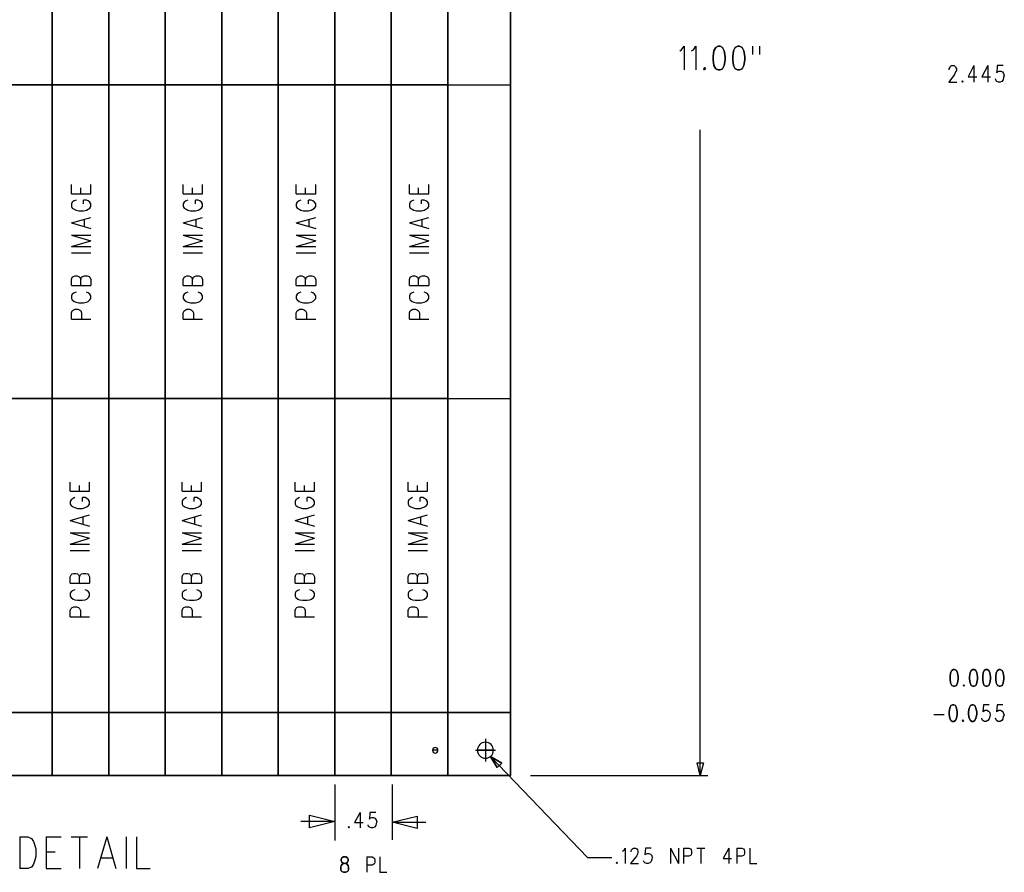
# Model space of a CAD drawing. Extents: x 11.9 to 28.1, y 10.8 to 21.2.
# Tile 5 of 32: x 15.2 to 19.1, y 14.4 to 17.8. Entities that reach past the tile are written whole.
import ezdxf

# ---------------------------------------------------------------- set-up
doc = ezdxf.new("R2010")
doc.units = 0
doc.layers.add('DRILLDWG_pho', color=1, linetype='CONTINUOUS')

msp = doc.modelspace()

# ---------------------------------------------------------------- linework, layer by layer
at = {"layer": 'DRILLDWG_pho'}
for points in [[(16.898, 14.795), (16.898, 20.295)], [(17.148, 20.295), (17.148, 14.795)], [(17.148, 20.295), (17.148, 14.795)], [(15.323, 17.545), (15.323, 18.795)], [(15.323, 18.795), (15.323, 17.545)], [(15.548, 17.545), (15.548, 18.795)], [(15.548, 18.795), (15.548, 17.545)], [(15.773, 17.545), (15.773, 18.795)], [(15.773, 18.795), (15.773, 17.545)], [(15.998, 17.545), (15.998, 18.795)], [(15.998, 18.795), (15.998, 17.545)], [(16.223, 17.545), (16.223, 18.795)], [(16.223, 18.795), (16.223, 17.545)], [(16.448, 17.545), (16.448, 18.795)], [(16.448, 18.795), (16.448, 17.545)], [(16.673, 17.545), (16.673, 18.795)], [(16.673, 18.795), (16.673, 17.545)], [(16.898, 18.795), (16.898, 17.545)], [(17.965, 17.693), (17.958, 17.68)], [(17.975, 17.698), (17.965, 17.693)], [(17.982, 17.698), (17.975, 17.698)], [(17.992, 17.693), (17.982, 17.698)], [(17.999, 17.68), (17.992, 17.693)], [(18.043, 17.693), (18.036, 17.68)], [(18.053, 17.698), (18.043, 17.693)], [(18.06, 17.698), (18.053, 17.698)], [(18.07, 17.693), (18.06, 17.698)], [(18.077, 17.68), (18.07, 17.693)], [(17.958, 17.68), (17.955, 17.657)], [(17.955, 17.657), (17.955, 17.644)], [(17.955, 17.644), (17.958, 17.622)], [(18.002, 17.657), (17.999, 17.68)], [(17.999, 17.622), (18.002, 17.644)], [(18.002, 17.644), (18.002, 17.657)], [(18.036, 17.68), (18.033, 17.657)], [(18.033, 17.657), (18.033, 17.644)], [(18.033, 17.644), (18.036, 17.622)], [(18.081, 17.657), (18.077, 17.68)], [(18.077, 17.622), (18.081, 17.644)], [(18.081, 17.644), (18.081, 17.657)], [(17.92, 17.613), (17.917, 17.608)], [(17.917, 17.608), (17.92, 17.604)], [(17.924, 17.608), (17.92, 17.613)], [(17.92, 17.604), (17.924, 17.608)], [(17.958, 17.622), (17.965, 17.608)], [(17.965, 17.608), (17.975, 17.604)], [(17.975, 17.604), (17.982, 17.604)], [(17.982, 17.604), (17.992, 17.608)], [(17.992, 17.608), (17.999, 17.622)], [(18.036, 17.622), (18.043, 17.608)], [(18.043, 17.608), (18.053, 17.604)], [(18.053, 17.604), (18.06, 17.604)], [(18.06, 17.604), (18.07, 17.608)], [(18.07, 17.608), (18.077, 17.622)], [(15.098, 17.545), (15.323, 17.545)], [(15.323, 17.545), (15.098, 17.545)], [(15.323, 17.545), (15.548, 17.545)], [(15.323, 16.295), (15.323, 17.545)], [(15.323, 17.545), (15.323, 16.295)], [(15.548, 17.545), (15.323, 17.545)], [(15.548, 17.545), (15.773, 17.545)], [(15.548, 16.295), (15.548, 17.545)], [(15.548, 17.545), (15.548, 16.295)], [(15.773, 17.545), (15.548, 17.545)], [(15.773, 17.545), (15.998, 17.545)], [(15.773, 16.295), (15.773, 17.545)], [(15.773, 17.545), (15.773, 16.295)], [(15.998, 17.545), (15.773, 17.545)], [(15.998, 17.545), (16.223, 17.545)], [(15.998, 16.295), (15.998, 17.545)], [(15.998, 17.545), (15.998, 16.295)], [(16.223, 17.545), (15.998, 17.545)], [(16.223, 17.545), (16.448, 17.545)], [(16.223, 16.295), (16.223, 17.545)], [(16.223, 17.545), (16.223, 16.295)], [(16.448, 17.545), (16.223, 17.545)], [(16.448, 17.545), (16.673, 17.545)], [(16.448, 16.295), (16.448, 17.545)], [(16.448, 17.545), (16.448, 16.295)], [(16.673, 17.545), (16.448, 17.545)], [(16.673, 17.545), (16.898, 17.545)], [(16.673, 16.295), (16.673, 17.545)], [(16.673, 17.545), (16.673, 16.295)], [(16.898, 17.545), (16.673, 17.545)], [(16.898, 17.545), (16.898, 16.295)], [(18.948, 17.561), (18.945, 17.558)], [(18.945, 17.558), (18.948, 17.555)], [(18.95, 17.558), (18.948, 17.561)], [(18.948, 17.555), (18.95, 17.558)], [(15.098, 16.295), (15.323, 16.295)], [(15.323, 16.295), (15.098, 16.295)], [(15.323, 16.295), (15.323, 15.045)], [(15.548, 16.295), (15.323, 16.295)], [(15.323, 16.295), (15.548, 16.295)], [(15.323, 14.795), (15.323, 16.295)], [(15.548, 16.295), (15.773, 16.295)], [(15.548, 15.045), (15.548, 16.295)], [(15.773, 16.295), (15.548, 16.295)], [(15.548, 16.295), (15.548, 14.795)], [(15.773, 16.295), (15.773, 15.045)], [(15.998, 16.295), (15.773, 16.295)], [(15.773, 16.295), (15.998, 16.295)], [(15.773, 14.795), (15.773, 16.295)], [(15.998, 16.295), (16.223, 16.295)], [(15.998, 15.045), (15.998, 16.295)], [(16.223, 16.295), (15.998, 16.295)], [(15.998, 16.295), (15.998, 14.795)], [(16.223, 16.295), (16.223, 15.045)], [(16.448, 16.295), (16.223, 16.295)], [(16.223, 16.295), (16.448, 16.295)], [(16.223, 14.795), (16.223, 16.295)], [(16.448, 16.295), (16.673, 16.295)], [(16.448, 15.045), (16.448, 16.295)], [(16.673, 16.295), (16.448, 16.295)], [(16.448, 16.295), (16.448, 14.795)], [(16.673, 16.295), (16.673, 15.045)], [(16.898, 16.295), (16.673, 16.295)], [(16.673, 16.295), (16.898, 16.295)], [(16.673, 14.795), (16.673, 16.295)], [(16.898, 16.295), (16.898, 14.795)], [(18.905, 15.213), (18.9, 15.203)], [(18.912, 15.216), (18.905, 15.213)], [(18.916, 15.216), (18.912, 15.216)], [(18.923, 15.213), (18.916, 15.216)], [(18.928, 15.203), (18.923, 15.213)], [(18.982, 15.213), (18.978, 15.203)], [(18.989, 15.216), (18.982, 15.213)], [(18.994, 15.216), (18.989, 15.216)], [(19, 15.213), (18.994, 15.216)], [(19.005, 15.203), (19, 15.213)], [(19.034, 15.213), (19.03, 15.203)], [(19.041, 15.216), (19.034, 15.213)], [(19.046, 15.216), (19.041, 15.216)], [(19.053, 15.213), (19.046, 15.216)], [(19.057, 15.203), (19.053, 15.213)], [(19.087, 15.213), (19.082, 15.203)], [(19.094, 15.216), (19.087, 15.213)], [(19.098, 15.216), (19.094, 15.216)], [(19.105, 15.213), (19.098, 15.216)], [(19.109, 15.203), (19.105, 15.213)], [(18.9, 15.203), (18.898, 15.188)], [(18.898, 15.188), (18.898, 15.178)], [(18.898, 15.178), (18.9, 15.163)], [(18.93, 15.188), (18.928, 15.203)], [(18.928, 15.163), (18.93, 15.178)], [(18.93, 15.178), (18.93, 15.188)], [(18.978, 15.203), (18.975, 15.188)], [(18.975, 15.188), (18.975, 15.178)], [(18.975, 15.178), (18.978, 15.163)], [(19.007, 15.188), (19.005, 15.203)], [(19.005, 15.163), (19.007, 15.178)], [(19.007, 15.178), (19.007, 15.188)], [(19.03, 15.203), (19.028, 15.188)], [(19.028, 15.188), (19.028, 15.178)], [(19.028, 15.178), (19.03, 15.163)], [(19.059, 15.188), (19.057, 15.203)], [(19.057, 15.163), (19.059, 15.178)], [(19.059, 15.178), (19.059, 15.188)], [(19.082, 15.203), (19.08, 15.188)], [(19.08, 15.188), (19.08, 15.178)], [(19.08, 15.178), (19.082, 15.163)], [(19.112, 15.188), (19.109, 15.203)], [(19.109, 15.163), (19.112, 15.178)], [(19.112, 15.178), (19.112, 15.188)], [(18.9, 15.163), (18.905, 15.153)], [(18.905, 15.153), (18.912, 15.15)], [(18.912, 15.15), (18.916, 15.15)], [(18.916, 15.15), (18.923, 15.153)], [(18.923, 15.153), (18.928, 15.163)], [(18.953, 15.156), (18.95, 15.153)], [(18.95, 15.153), (18.953, 15.15)], [(18.955, 15.153), (18.953, 15.156)], [(18.953, 15.15), (18.955, 15.153)], [(18.978, 15.163), (18.982, 15.153)], [(18.982, 15.153), (18.989, 15.15)], [(18.989, 15.15), (18.994, 15.15)], [(18.994, 15.15), (19, 15.153)], [(19, 15.153), (19.005, 15.163)], [(19.03, 15.163), (19.034, 15.153)], [(19.034, 15.153), (19.041, 15.15)], [(19.041, 15.15), (19.046, 15.15)], [(19.046, 15.15), (19.053, 15.153)], [(19.053, 15.153), (19.057, 15.163)], [(19.082, 15.163), (19.087, 15.153)], [(19.087, 15.153), (19.094, 15.15)], [(19.094, 15.15), (19.098, 15.15)], [(19.098, 15.15), (19.105, 15.153)], [(19.105, 15.153), (19.109, 15.163)], [(18.897, 15.063), (18.894, 15.048)], [(18.901, 15.073), (18.897, 15.063)], [(18.908, 15.076), (18.901, 15.073)], [(18.913, 15.076), (18.908, 15.076)], [(18.919, 15.073), (18.913, 15.076)], [(18.924, 15.063), (18.919, 15.073)], [(18.926, 15.048), (18.924, 15.063)], [(18.974, 15.063), (18.972, 15.048)], [(18.979, 15.073), (18.974, 15.063)], [(18.985, 15.076), (18.979, 15.073)], [(18.99, 15.076), (18.985, 15.076)], [(18.997, 15.073), (18.99, 15.076)], [(19.001, 15.063), (18.997, 15.073)], [(19.004, 15.048), (19.001, 15.063)], [(13.048, 15.045), (17.148, 15.045)], [(15.323, 15.045), (15.098, 15.045)], [(15.773, 15.045), (15.548, 15.045)], [(16.223, 15.045), (15.998, 15.045)], [(16.673, 15.045), (16.448, 15.045)], [(17.148, 15.045), (17.148, 14.795)], [(18.894, 15.048), (18.894, 15.038)], [(18.894, 15.038), (18.897, 15.023)], [(18.897, 15.023), (18.901, 15.013)], [(18.919, 15.013), (18.924, 15.023)], [(18.924, 15.023), (18.926, 15.038)], [(18.926, 15.038), (18.926, 15.048)], [(18.949, 15.016), (18.947, 15.013)], [(18.951, 15.013), (18.949, 15.016)], [(18.972, 15.048), (18.972, 15.038)], [(18.972, 15.038), (18.974, 15.023)], [(18.974, 15.023), (18.979, 15.013)], [(18.997, 15.013), (19.001, 15.023)], [(19.001, 15.023), (19.004, 15.038)], [(19.004, 15.038), (19.004, 15.048)], [(18.901, 15.013), (18.908, 15.01)], [(18.908, 15.01), (18.913, 15.01)], [(18.913, 15.01), (18.919, 15.013)], [(18.947, 15.013), (18.949, 15.01)], [(18.949, 15.01), (18.951, 15.013)], [(18.979, 15.013), (18.985, 15.01)], [(18.985, 15.01), (18.99, 15.01)], [(18.99, 15.01), (18.997, 15.013)], [(17.068, 14.87), (17.095, 14.826)], [(17.113, 14.844), (17.068, 14.87)], [(17.095, 14.826), (17.113, 14.844)], [(17.148, 14.795), (13.048, 14.795)], [(17.148, 14.795), (13.048, 14.795)], [(15.548, 14.795), (15.323, 14.795)], [(15.998, 14.795), (15.773, 14.795)], [(16.448, 14.795), (16.223, 14.795)], [(16.898, 14.795), (16.673, 14.795)], [(17.148, 14.795), (16.898, 14.795)], [(16.504, 14.592), (16.502, 14.589)], [(16.502, 14.589), (16.504, 14.586)], [(16.506, 14.589), (16.504, 14.592)], [(16.504, 14.586), (16.506, 14.589)], [(16.476, 14.467), (16.474, 14.461)], [(16.483, 14.47), (16.476, 14.467)], [(16.492, 14.47), (16.483, 14.47)], [(16.499, 14.467), (16.492, 14.47)], [(16.501, 14.461), (16.499, 14.467)], [(16.472, 14.429), (16.474, 14.435)], [(16.472, 14.42), (16.472, 14.429)], [(16.474, 14.461), (16.474, 14.455)], [(16.474, 14.455), (16.476, 14.449)], [(16.474, 14.435), (16.478, 14.441)], [(16.476, 14.449), (16.481, 14.446)], [(16.478, 14.441), (16.485, 14.444)], [(16.481, 14.446), (16.49, 14.444)], [(16.485, 14.444), (16.494, 14.446)], [(16.49, 14.444), (16.497, 14.441)], [(16.494, 14.446), (16.499, 14.449)], [(16.497, 14.441), (16.501, 14.435)], [(16.499, 14.449), (16.501, 14.455)], [(16.501, 14.455), (16.501, 14.461)], [(16.501, 14.435), (16.503, 14.429)], [(16.503, 14.429), (16.503, 14.42)], [(17.571, 14.45), (17.569, 14.447)], [(17.569, 14.447), (17.571, 14.444)], [(17.574, 14.447), (17.571, 14.45)], [(17.571, 14.444), (17.574, 14.447)], [(16.474, 14.415), (16.472, 14.42)], [(16.476, 14.412), (16.474, 14.415)], [(16.483, 14.409), (16.476, 14.412)], [(16.492, 14.409), (16.483, 14.409)], [(16.499, 14.412), (16.492, 14.409)], [(16.501, 14.415), (16.499, 14.412)], [(16.503, 14.42), (16.501, 14.415)]]:
    msp.add_lwpolyline(points, close=True, dxfattribs=at)
for points in [[(17.822, 17.68), (17.828, 17.684)], [(17.828, 17.684), (17.839, 17.698)], [(17.839, 17.698), (17.839, 17.604)], [(17.869, 17.68), (17.876, 17.684)], [(17.876, 17.684), (17.886, 17.698)], [(17.886, 17.698), (17.886, 17.604)], [(18.111, 17.698), (18.111, 17.666)], [(18.139, 17.698), (18.139, 17.666)], [(18.895, 17.608), (18.898, 17.615)], [(18.895, 17.605), (18.895, 17.608)], [(18.898, 17.615), (18.9, 17.618)], [(18.9, 17.618), (18.904, 17.621)], [(18.904, 17.621), (18.914, 17.621)], [(18.914, 17.621), (18.918, 17.618)], [(18.918, 17.618), (18.92, 17.615)], [(18.92, 17.615), (18.923, 17.608)], [(18.923, 17.608), (18.923, 17.602)], [(18.993, 17.621), (18.97, 17.577)], [(18.993, 17.621), (18.993, 17.555)], [(19.048, 17.621), (19.025, 17.577)], [(19.048, 17.621), (19.048, 17.555)], [(19.086, 17.621), (19.084, 17.593)], [(19.109, 17.621), (19.086, 17.621)], [(18.916, 17.586), (18.893, 17.555)], [(18.92, 17.596), (18.916, 17.586)], [(18.923, 17.602), (18.92, 17.596)], [(18.97, 17.577), (19.004, 17.577)], [(19.025, 17.577), (19.059, 17.577)], [(19.082, 17.561), (19.079, 17.568)], [(19.084, 17.593), (19.086, 17.596)], [(19.086, 17.596), (19.093, 17.599)], [(19.093, 17.599), (19.1, 17.599)], [(19.1, 17.599), (19.107, 17.596)], [(19.109, 17.565), (19.104, 17.558)], [(19.107, 17.596), (19.111, 17.59)], [(19.111, 17.574), (19.109, 17.565)], [(19.111, 17.59), (19.114, 17.58)], [(19.114, 17.58), (19.111, 17.574)], [(16.898, 17.545), (17.148, 17.545)], [(18.893, 17.555), (18.925, 17.555)], [(19.084, 17.558), (19.082, 17.561)], [(19.091, 17.555), (19.084, 17.558)], [(19.098, 17.555), (19.091, 17.555)], [(19.104, 17.558), (19.098, 17.555)], [(17.903, 14.795), (17.903, 17.365)], [(15.4, 17.111), (15.4, 17.148)], [(15.437, 17.111), (15.437, 17.134)], [(15.477, 17.111), (15.477, 17.148)], [(15.845, 17.111), (15.845, 17.148)], [(15.882, 17.111), (15.882, 17.134)], [(15.922, 17.111), (15.922, 17.148)], [(16.295, 17.111), (16.295, 17.148)], [(16.332, 17.111), (16.332, 17.134)], [(16.372, 17.111), (16.372, 17.148)], [(16.745, 17.111), (16.745, 17.148)], [(16.782, 17.111), (16.782, 17.134)], [(16.822, 17.111), (16.822, 17.148)], [(15.4, 17.111), (15.477, 17.111)], [(15.845, 17.111), (15.922, 17.111)], [(16.295, 17.111), (16.372, 17.111)], [(16.745, 17.111), (16.822, 17.111)], [(15.403, 17.077), (15.4, 17.071)], [(15.4, 17.071), (15.4, 17.06)], [(15.4, 17.06), (15.403, 17.054)], [(15.411, 17.083), (15.403, 17.077)], [(15.418, 17.086), (15.411, 17.083)], [(15.459, 17.086), (15.448, 17.086)], [(15.448, 17.071), (15.448, 17.086)], [(15.466, 17.083), (15.459, 17.086)], [(15.473, 17.077), (15.466, 17.083)], [(15.477, 17.071), (15.473, 17.077)], [(15.473, 17.054), (15.477, 17.06)], [(15.477, 17.06), (15.477, 17.071)], [(15.848, 17.077), (15.845, 17.071)], [(15.845, 17.071), (15.845, 17.06)], [(15.845, 17.06), (15.848, 17.054)], [(15.856, 17.083), (15.848, 17.077)], [(15.863, 17.086), (15.856, 17.083)], [(15.904, 17.086), (15.893, 17.086)], [(15.893, 17.071), (15.893, 17.086)], [(15.911, 17.083), (15.904, 17.086)], [(15.918, 17.077), (15.911, 17.083)], [(15.922, 17.071), (15.918, 17.077)], [(15.918, 17.054), (15.922, 17.06)], [(15.922, 17.06), (15.922, 17.071)], [(16.298, 17.077), (16.295, 17.071)], [(16.295, 17.071), (16.295, 17.06)], [(16.295, 17.06), (16.298, 17.054)], [(16.306, 17.083), (16.298, 17.077)], [(16.313, 17.086), (16.306, 17.083)], [(16.354, 17.086), (16.343, 17.086)], [(16.343, 17.071), (16.343, 17.086)], [(16.361, 17.083), (16.354, 17.086)], [(16.368, 17.077), (16.361, 17.083)], [(16.372, 17.071), (16.368, 17.077)], [(16.368, 17.054), (16.372, 17.06)], [(16.372, 17.06), (16.372, 17.071)], [(16.748, 17.077), (16.745, 17.071)], [(16.745, 17.071), (16.745, 17.06)], [(16.745, 17.06), (16.748, 17.054)], [(16.756, 17.083), (16.748, 17.077)], [(16.763, 17.086), (16.756, 17.083)], [(16.804, 17.086), (16.793, 17.086)], [(16.793, 17.071), (16.793, 17.086)], [(16.811, 17.083), (16.804, 17.086)], [(16.818, 17.077), (16.811, 17.083)], [(16.822, 17.071), (16.818, 17.077)], [(16.818, 17.054), (16.822, 17.06)], [(16.822, 17.06), (16.822, 17.071)], [(15.4, 16.995), (15.477, 17.017)], [(15.403, 17.054), (15.411, 17.049)], [(15.411, 17.049), (15.418, 17.046)], [(15.418, 17.046), (15.429, 17.043)], [(15.429, 17.043), (15.448, 17.043)], [(15.448, 17.043), (15.459, 17.046)], [(15.459, 17.046), (15.466, 17.049)], [(15.466, 17.049), (15.473, 17.054)], [(15.845, 16.995), (15.922, 17.017)], [(15.848, 17.054), (15.856, 17.049)], [(15.856, 17.049), (15.863, 17.046)], [(15.863, 17.046), (15.874, 17.043)], [(15.874, 17.043), (15.893, 17.043)], [(15.893, 17.043), (15.904, 17.046)], [(15.904, 17.046), (15.911, 17.049)], [(15.911, 17.049), (15.918, 17.054)], [(16.295, 16.995), (16.372, 17.017)], [(16.298, 17.054), (16.306, 17.049)], [(16.306, 17.049), (16.313, 17.046)], [(16.313, 17.046), (16.324, 17.043)], [(16.324, 17.043), (16.343, 17.043)], [(16.343, 17.043), (16.354, 17.046)], [(16.354, 17.046), (16.361, 17.049)], [(16.361, 17.049), (16.368, 17.054)], [(16.745, 16.995), (16.822, 17.017)], [(16.748, 17.054), (16.756, 17.049)], [(16.756, 17.049), (16.763, 17.046)], [(16.763, 17.046), (16.774, 17.043)], [(16.774, 17.043), (16.793, 17.043)], [(16.793, 17.043), (16.804, 17.046)], [(16.804, 17.046), (16.811, 17.049)], [(16.811, 17.049), (16.818, 17.054)], [(15.4, 16.995), (15.477, 16.972)], [(15.451, 16.981), (15.451, 17.009)], [(15.845, 16.995), (15.922, 16.972)], [(15.896, 16.981), (15.896, 17.009)], [(16.295, 16.995), (16.372, 16.972)], [(16.346, 16.981), (16.346, 17.009)], [(16.745, 16.995), (16.822, 16.972)], [(16.796, 16.981), (16.796, 17.009)], [(15.4, 16.946), (15.477, 16.924)], [(15.4, 16.946), (15.477, 16.946)], [(15.845, 16.946), (15.922, 16.924)], [(15.845, 16.946), (15.922, 16.946)], [(16.295, 16.946), (16.372, 16.924)], [(16.295, 16.946), (16.372, 16.946)], [(16.745, 16.946), (16.822, 16.924)], [(16.745, 16.946), (16.822, 16.946)], [(15.4, 16.901), (15.477, 16.924)], [(15.4, 16.901), (15.477, 16.901)], [(15.845, 16.901), (15.922, 16.924)], [(15.845, 16.901), (15.922, 16.901)], [(16.295, 16.901), (16.372, 16.924)], [(16.295, 16.901), (16.372, 16.901)], [(16.745, 16.901), (16.822, 16.924)], [(16.745, 16.901), (16.822, 16.901)], [(15.4, 16.875), (15.477, 16.875)], [(15.845, 16.875), (15.922, 16.875)], [(16.295, 16.875), (16.372, 16.875)], [(16.745, 16.875), (16.822, 16.875)], [(15.403, 16.779), (15.407, 16.782)], [(15.407, 16.782), (15.414, 16.784)], [(15.414, 16.784), (15.422, 16.784)], [(15.422, 16.784), (15.429, 16.782)], [(15.429, 16.782), (15.433, 16.779)], [(15.44, 16.779), (15.444, 16.782)], [(15.444, 16.782), (15.451, 16.784)], [(15.451, 16.784), (15.462, 16.784)], [(15.462, 16.784), (15.47, 16.782)], [(15.47, 16.782), (15.473, 16.779)], [(15.848, 16.779), (15.852, 16.782)], [(15.852, 16.782), (15.859, 16.784)], [(15.859, 16.784), (15.867, 16.784)], [(15.867, 16.784), (15.874, 16.782)], [(15.874, 16.782), (15.878, 16.779)], [(15.885, 16.779), (15.889, 16.782)], [(15.889, 16.782), (15.896, 16.784)], [(15.896, 16.784), (15.907, 16.784)], [(15.907, 16.784), (15.915, 16.782)], [(15.915, 16.782), (15.918, 16.779)], [(16.298, 16.779), (16.302, 16.782)], [(16.302, 16.782), (16.309, 16.784)], [(16.309, 16.784), (16.317, 16.784)], [(16.317, 16.784), (16.324, 16.782)], [(16.324, 16.782), (16.328, 16.779)], [(16.335, 16.779), (16.339, 16.782)], [(16.339, 16.782), (16.346, 16.784)], [(16.346, 16.784), (16.357, 16.784)], [(16.357, 16.784), (16.365, 16.782)], [(16.365, 16.782), (16.368, 16.779)], [(16.748, 16.779), (16.752, 16.782)], [(16.752, 16.782), (16.759, 16.784)], [(16.759, 16.784), (16.767, 16.784)], [(16.767, 16.784), (16.774, 16.782)], [(16.774, 16.782), (16.778, 16.779)], [(16.785, 16.779), (16.789, 16.782)], [(16.789, 16.782), (16.796, 16.784)], [(16.796, 16.784), (16.807, 16.784)], [(16.807, 16.784), (16.815, 16.782)], [(16.815, 16.782), (16.818, 16.779)], [(15.4, 16.77), (15.403, 16.779)], [(15.4, 16.745), (15.4, 16.77)], [(15.4, 16.745), (15.477, 16.745)], [(15.433, 16.779), (15.437, 16.77)], [(15.437, 16.77), (15.44, 16.779)], [(15.437, 16.745), (15.437, 16.77)], [(15.473, 16.779), (15.477, 16.77)], [(15.477, 16.77), (15.477, 16.745)], [(15.845, 16.77), (15.848, 16.779)], [(15.845, 16.745), (15.845, 16.77)], [(15.845, 16.745), (15.922, 16.745)], [(15.878, 16.779), (15.882, 16.77)], [(15.882, 16.77), (15.885, 16.779)], [(15.882, 16.745), (15.882, 16.77)], [(15.918, 16.779), (15.922, 16.77)], [(15.922, 16.77), (15.922, 16.745)], [(16.295, 16.77), (16.298, 16.779)], [(16.295, 16.745), (16.295, 16.77)], [(16.295, 16.745), (16.372, 16.745)], [(16.328, 16.779), (16.332, 16.77)], [(16.332, 16.77), (16.335, 16.779)], [(16.332, 16.745), (16.332, 16.77)], [(16.368, 16.779), (16.372, 16.77)], [(16.372, 16.77), (16.372, 16.745)], [(16.745, 16.77), (16.748, 16.779)], [(16.745, 16.745), (16.745, 16.77)], [(16.745, 16.745), (16.822, 16.745)], [(16.778, 16.779), (16.782, 16.77)], [(16.782, 16.77), (16.785, 16.779)], [(16.782, 16.745), (16.782, 16.77)], [(16.818, 16.779), (16.822, 16.77)], [(16.822, 16.77), (16.822, 16.745)], [(15.403, 16.711), (15.4, 16.705)], [(15.4, 16.705), (15.4, 16.694)], [(15.411, 16.716), (15.403, 16.711)], [(15.418, 16.719), (15.411, 16.716)], [(15.466, 16.716), (15.459, 16.719)], [(15.473, 16.711), (15.466, 16.716)], [(15.477, 16.705), (15.473, 16.711)], [(15.477, 16.694), (15.477, 16.705)], [(15.848, 16.711), (15.845, 16.705)], [(15.845, 16.705), (15.845, 16.694)], [(15.856, 16.716), (15.848, 16.711)], [(15.863, 16.719), (15.856, 16.716)], [(15.911, 16.716), (15.904, 16.719)], [(15.918, 16.711), (15.911, 16.716)], [(15.922, 16.705), (15.918, 16.711)], [(15.922, 16.694), (15.922, 16.705)], [(16.298, 16.711), (16.295, 16.705)], [(16.295, 16.705), (16.295, 16.694)], [(16.306, 16.716), (16.298, 16.711)], [(16.313, 16.719), (16.306, 16.716)], [(16.361, 16.716), (16.354, 16.719)], [(16.368, 16.711), (16.361, 16.716)], [(16.372, 16.705), (16.368, 16.711)], [(16.372, 16.694), (16.372, 16.705)], [(16.748, 16.711), (16.745, 16.705)], [(16.745, 16.705), (16.745, 16.694)], [(16.756, 16.716), (16.748, 16.711)], [(16.763, 16.719), (16.756, 16.716)], [(16.811, 16.716), (16.804, 16.719)], [(16.818, 16.711), (16.811, 16.716)], [(16.822, 16.705), (16.818, 16.711)], [(16.822, 16.694), (16.822, 16.705)], [(15.4, 16.694), (15.403, 16.688)], [(15.403, 16.688), (15.411, 16.682)], [(15.411, 16.682), (15.418, 16.679)], [(15.418, 16.679), (15.429, 16.677)], [(15.429, 16.677), (15.448, 16.677)], [(15.448, 16.677), (15.459, 16.679)], [(15.459, 16.679), (15.466, 16.682)], [(15.466, 16.682), (15.473, 16.688)], [(15.473, 16.688), (15.477, 16.694)], [(15.845, 16.694), (15.848, 16.688)], [(15.848, 16.688), (15.856, 16.682)], [(15.856, 16.682), (15.863, 16.679)], [(15.863, 16.679), (15.874, 16.677)], [(15.874, 16.677), (15.893, 16.677)], [(15.893, 16.677), (15.904, 16.679)], [(15.904, 16.679), (15.911, 16.682)], [(15.911, 16.682), (15.918, 16.688)], [(15.918, 16.688), (15.922, 16.694)], [(16.295, 16.694), (16.298, 16.688)], [(16.298, 16.688), (16.306, 16.682)], [(16.306, 16.682), (16.313, 16.679)], [(16.313, 16.679), (16.324, 16.677)], [(16.324, 16.677), (16.343, 16.677)], [(16.343, 16.677), (16.354, 16.679)], [(16.354, 16.679), (16.361, 16.682)], [(16.361, 16.682), (16.368, 16.688)], [(16.368, 16.688), (16.372, 16.694)], [(16.745, 16.694), (16.748, 16.688)], [(16.748, 16.688), (16.756, 16.682)], [(16.756, 16.682), (16.763, 16.679)], [(16.763, 16.679), (16.774, 16.677)], [(16.774, 16.677), (16.793, 16.677)], [(16.793, 16.677), (16.804, 16.679)], [(16.804, 16.679), (16.811, 16.682)], [(16.811, 16.682), (16.818, 16.688)], [(16.818, 16.688), (16.822, 16.694)], [(15.4, 16.637), (15.403, 16.645)], [(15.4, 16.611), (15.4, 16.637)], [(15.403, 16.645), (15.407, 16.648)], [(15.407, 16.648), (15.414, 16.651)], [(15.414, 16.651), (15.425, 16.651)], [(15.425, 16.651), (15.433, 16.648)], [(15.433, 16.648), (15.437, 16.645)], [(15.437, 16.645), (15.44, 16.637)], [(15.44, 16.637), (15.44, 16.611)], [(15.845, 16.637), (15.848, 16.645)], [(15.845, 16.611), (15.845, 16.637)], [(15.848, 16.645), (15.852, 16.648)], [(15.852, 16.648), (15.859, 16.651)], [(15.859, 16.651), (15.87, 16.651)], [(15.87, 16.651), (15.878, 16.648)], [(15.878, 16.648), (15.882, 16.645)], [(15.882, 16.645), (15.885, 16.637)], [(15.885, 16.637), (15.885, 16.611)], [(16.295, 16.637), (16.298, 16.645)], [(16.295, 16.611), (16.295, 16.637)], [(16.298, 16.645), (16.302, 16.648)], [(16.302, 16.648), (16.309, 16.651)], [(16.309, 16.651), (16.32, 16.651)], [(16.32, 16.651), (16.328, 16.648)], [(16.328, 16.648), (16.332, 16.645)], [(16.332, 16.645), (16.335, 16.637)], [(16.335, 16.637), (16.335, 16.611)], [(16.745, 16.637), (16.748, 16.645)], [(16.745, 16.611), (16.745, 16.637)], [(16.748, 16.645), (16.752, 16.648)], [(16.752, 16.648), (16.759, 16.651)], [(16.759, 16.651), (16.77, 16.651)], [(16.77, 16.651), (16.778, 16.648)], [(16.778, 16.648), (16.782, 16.645)], [(16.782, 16.645), (16.785, 16.637)], [(16.785, 16.637), (16.785, 16.611)], [(15.4, 16.611), (15.477, 16.611)], [(15.845, 16.611), (15.922, 16.611)], [(16.295, 16.611), (16.372, 16.611)], [(16.745, 16.611), (16.822, 16.611)], [(16.898, 16.295), (17.148, 16.295)], [(15.395, 15.926), (15.395, 15.963)], [(15.472, 15.926), (15.472, 15.963)], [(15.84, 15.926), (15.84, 15.963)], [(15.917, 15.926), (15.917, 15.963)], [(16.29, 15.926), (16.29, 15.963)], [(16.367, 15.926), (16.367, 15.963)], [(16.74, 15.926), (16.74, 15.963)], [(16.817, 15.926), (16.817, 15.963)], [(15.395, 15.926), (15.472, 15.926)], [(15.432, 15.926), (15.432, 15.949)], [(15.84, 15.926), (15.917, 15.926)], [(15.877, 15.926), (15.877, 15.949)], [(16.29, 15.926), (16.367, 15.926)], [(16.327, 15.926), (16.327, 15.949)], [(16.74, 15.926), (16.817, 15.926)], [(16.777, 15.926), (16.777, 15.949)], [(15.398, 15.892), (15.395, 15.886)], [(15.395, 15.886), (15.395, 15.875)], [(15.406, 15.898), (15.398, 15.892)], [(15.413, 15.901), (15.406, 15.898)], [(15.454, 15.901), (15.443, 15.901)], [(15.443, 15.886), (15.443, 15.901)], [(15.461, 15.898), (15.454, 15.901)], [(15.468, 15.892), (15.461, 15.898)], [(15.472, 15.886), (15.468, 15.892)], [(15.472, 15.875), (15.472, 15.886)], [(15.843, 15.892), (15.84, 15.886)], [(15.84, 15.886), (15.84, 15.875)], [(15.851, 15.898), (15.843, 15.892)], [(15.858, 15.901), (15.851, 15.898)], [(15.899, 15.901), (15.888, 15.901)], [(15.888, 15.886), (15.888, 15.901)], [(15.906, 15.898), (15.899, 15.901)], [(15.913, 15.892), (15.906, 15.898)], [(15.917, 15.886), (15.913, 15.892)], [(15.917, 15.875), (15.917, 15.886)], [(16.293, 15.892), (16.29, 15.886)], [(16.29, 15.886), (16.29, 15.875)], [(16.301, 15.898), (16.293, 15.892)], [(16.308, 15.901), (16.301, 15.898)], [(16.349, 15.901), (16.338, 15.901)], [(16.338, 15.886), (16.338, 15.901)], [(16.356, 15.898), (16.349, 15.901)], [(16.363, 15.892), (16.356, 15.898)], [(16.367, 15.886), (16.363, 15.892)], [(16.367, 15.875), (16.367, 15.886)], [(16.743, 15.892), (16.74, 15.886)], [(16.74, 15.886), (16.74, 15.875)], [(16.751, 15.898), (16.743, 15.892)], [(16.758, 15.901), (16.751, 15.898)], [(16.799, 15.901), (16.788, 15.901)], [(16.788, 15.886), (16.788, 15.901)], [(16.806, 15.898), (16.799, 15.901)], [(16.813, 15.892), (16.806, 15.898)], [(16.817, 15.886), (16.813, 15.892)], [(16.817, 15.875), (16.817, 15.886)], [(15.395, 15.875), (15.398, 15.869)], [(15.398, 15.869), (15.406, 15.864)], [(15.406, 15.864), (15.413, 15.861)], [(15.413, 15.861), (15.424, 15.858)], [(15.424, 15.858), (15.443, 15.858)], [(15.443, 15.858), (15.454, 15.861)], [(15.454, 15.861), (15.461, 15.864)], [(15.461, 15.864), (15.468, 15.869)], [(15.468, 15.869), (15.472, 15.875)], [(15.84, 15.875), (15.843, 15.869)], [(15.843, 15.869), (15.851, 15.864)], [(15.851, 15.864), (15.858, 15.861)], [(15.858, 15.861), (15.869, 15.858)], [(15.869, 15.858), (15.888, 15.858)], [(15.888, 15.858), (15.899, 15.861)], [(15.899, 15.861), (15.906, 15.864)], [(15.906, 15.864), (15.913, 15.869)], [(15.913, 15.869), (15.917, 15.875)], [(16.29, 15.875), (16.293, 15.869)], [(16.293, 15.869), (16.301, 15.864)], [(16.301, 15.864), (16.308, 15.861)], [(16.308, 15.861), (16.319, 15.858)], [(16.319, 15.858), (16.338, 15.858)], [(16.338, 15.858), (16.349, 15.861)], [(16.349, 15.861), (16.356, 15.864)], [(16.356, 15.864), (16.363, 15.869)], [(16.363, 15.869), (16.367, 15.875)], [(16.74, 15.875), (16.743, 15.869)], [(16.743, 15.869), (16.751, 15.864)], [(16.751, 15.864), (16.758, 15.861)], [(16.758, 15.861), (16.769, 15.858)], [(16.769, 15.858), (16.788, 15.858)], [(16.788, 15.858), (16.799, 15.861)], [(16.799, 15.861), (16.806, 15.864)], [(16.806, 15.864), (16.813, 15.869)], [(16.813, 15.869), (16.817, 15.875)], [(15.395, 15.81), (15.472, 15.832)], [(15.395, 15.81), (15.472, 15.787)], [(15.446, 15.796), (15.446, 15.824)], [(15.84, 15.81), (15.917, 15.832)], [(15.84, 15.81), (15.917, 15.787)], [(15.891, 15.796), (15.891, 15.824)], [(16.29, 15.81), (16.367, 15.832)], [(16.29, 15.81), (16.367, 15.787)], [(16.341, 15.796), (16.341, 15.824)], [(16.74, 15.81), (16.817, 15.832)], [(16.74, 15.81), (16.817, 15.787)], [(16.791, 15.796), (16.791, 15.824)], [(15.395, 15.761), (15.472, 15.739)], [(15.395, 15.761), (15.472, 15.761)], [(15.84, 15.761), (15.917, 15.739)], [(15.84, 15.761), (15.917, 15.761)], [(16.29, 15.761), (16.367, 15.739)], [(16.29, 15.761), (16.367, 15.761)], [(16.74, 15.761), (16.817, 15.739)], [(16.74, 15.761), (16.817, 15.761)], [(15.395, 15.716), (15.472, 15.739)], [(15.84, 15.716), (15.917, 15.739)], [(16.29, 15.716), (16.367, 15.739)], [(16.74, 15.716), (16.817, 15.739)], [(15.395, 15.716), (15.472, 15.716)], [(15.395, 15.69), (15.472, 15.69)], [(15.84, 15.716), (15.917, 15.716)], [(15.84, 15.69), (15.917, 15.69)], [(16.29, 15.716), (16.367, 15.716)], [(16.29, 15.69), (16.367, 15.69)], [(16.74, 15.716), (16.817, 15.716)], [(16.74, 15.69), (16.817, 15.69)], [(15.395, 15.585), (15.398, 15.594)], [(15.395, 15.56), (15.395, 15.585)], [(15.398, 15.594), (15.402, 15.597)], [(15.402, 15.597), (15.409, 15.599)], [(15.409, 15.599), (15.417, 15.599)], [(15.417, 15.599), (15.424, 15.597)], [(15.424, 15.597), (15.428, 15.594)], [(15.428, 15.594), (15.432, 15.585)], [(15.432, 15.585), (15.435, 15.594)], [(15.432, 15.56), (15.432, 15.585)], [(15.435, 15.594), (15.439, 15.597)], [(15.439, 15.597), (15.446, 15.599)], [(15.446, 15.599), (15.457, 15.599)], [(15.457, 15.599), (15.465, 15.597)], [(15.465, 15.597), (15.468, 15.594)], [(15.468, 15.594), (15.472, 15.585)], [(15.472, 15.585), (15.472, 15.56)], [(15.84, 15.585), (15.843, 15.594)], [(15.84, 15.56), (15.84, 15.585)], [(15.843, 15.594), (15.847, 15.597)], [(15.847, 15.597), (15.854, 15.599)], [(15.854, 15.599), (15.862, 15.599)], [(15.862, 15.599), (15.869, 15.597)], [(15.869, 15.597), (15.873, 15.594)], [(15.873, 15.594), (15.877, 15.585)], [(15.877, 15.585), (15.88, 15.594)], [(15.877, 15.56), (15.877, 15.585)], [(15.88, 15.594), (15.884, 15.597)], [(15.884, 15.597), (15.891, 15.599)], [(15.891, 15.599), (15.902, 15.599)], [(15.902, 15.599), (15.91, 15.597)], [(15.91, 15.597), (15.913, 15.594)], [(15.913, 15.594), (15.917, 15.585)], [(15.917, 15.585), (15.917, 15.56)], [(16.29, 15.585), (16.293, 15.594)], [(16.29, 15.56), (16.29, 15.585)], [(16.293, 15.594), (16.297, 15.597)], [(16.297, 15.597), (16.304, 15.599)], [(16.304, 15.599), (16.312, 15.599)], [(16.312, 15.599), (16.319, 15.597)], [(16.319, 15.597), (16.323, 15.594)], [(16.323, 15.594), (16.327, 15.585)], [(16.327, 15.585), (16.33, 15.594)], [(16.327, 15.56), (16.327, 15.585)], [(16.33, 15.594), (16.334, 15.597)], [(16.334, 15.597), (16.341, 15.599)], [(16.341, 15.599), (16.352, 15.599)], [(16.352, 15.599), (16.36, 15.597)], [(16.36, 15.597), (16.363, 15.594)], [(16.363, 15.594), (16.367, 15.585)], [(16.367, 15.585), (16.367, 15.56)], [(16.74, 15.585), (16.743, 15.594)], [(16.74, 15.56), (16.74, 15.585)], [(16.743, 15.594), (16.747, 15.597)], [(16.747, 15.597), (16.754, 15.599)], [(16.754, 15.599), (16.762, 15.599)], [(16.762, 15.599), (16.769, 15.597)], [(16.769, 15.597), (16.773, 15.594)], [(16.773, 15.594), (16.777, 15.585)], [(16.777, 15.585), (16.78, 15.594)], [(16.777, 15.56), (16.777, 15.585)], [(16.78, 15.594), (16.784, 15.597)], [(16.784, 15.597), (16.791, 15.599)], [(16.791, 15.599), (16.802, 15.599)], [(16.802, 15.599), (16.81, 15.597)], [(16.81, 15.597), (16.813, 15.594)], [(16.813, 15.594), (16.817, 15.585)], [(16.817, 15.585), (16.817, 15.56)], [(15.395, 15.56), (15.472, 15.56)], [(15.398, 15.526), (15.395, 15.52)], [(15.406, 15.531), (15.398, 15.526)], [(15.413, 15.534), (15.406, 15.531)], [(15.461, 15.531), (15.454, 15.534)], [(15.468, 15.526), (15.461, 15.531)], [(15.472, 15.52), (15.468, 15.526)], [(15.84, 15.56), (15.917, 15.56)], [(15.843, 15.526), (15.84, 15.52)], [(15.851, 15.531), (15.843, 15.526)], [(15.858, 15.534), (15.851, 15.531)], [(15.906, 15.531), (15.899, 15.534)], [(15.913, 15.526), (15.906, 15.531)], [(15.917, 15.52), (15.913, 15.526)], [(16.29, 15.56), (16.367, 15.56)], [(16.293, 15.526), (16.29, 15.52)], [(16.301, 15.531), (16.293, 15.526)], [(16.308, 15.534), (16.301, 15.531)], [(16.356, 15.531), (16.349, 15.534)], [(16.363, 15.526), (16.356, 15.531)], [(16.367, 15.52), (16.363, 15.526)], [(16.74, 15.56), (16.817, 15.56)], [(16.743, 15.526), (16.74, 15.52)], [(16.751, 15.531), (16.743, 15.526)], [(16.758, 15.534), (16.751, 15.531)], [(16.806, 15.531), (16.799, 15.534)], [(16.813, 15.526), (16.806, 15.531)], [(16.817, 15.52), (16.813, 15.526)], [(15.395, 15.52), (15.395, 15.509)], [(15.395, 15.509), (15.398, 15.503)], [(15.398, 15.503), (15.406, 15.497)], [(15.406, 15.497), (15.413, 15.494)], [(15.413, 15.494), (15.424, 15.492)], [(15.424, 15.492), (15.443, 15.492)], [(15.443, 15.492), (15.454, 15.494)], [(15.454, 15.494), (15.461, 15.497)], [(15.461, 15.497), (15.468, 15.503)], [(15.468, 15.503), (15.472, 15.509)], [(15.472, 15.509), (15.472, 15.52)], [(15.84, 15.52), (15.84, 15.509)], [(15.84, 15.509), (15.843, 15.503)], [(15.843, 15.503), (15.851, 15.497)], [(15.851, 15.497), (15.858, 15.494)], [(15.858, 15.494), (15.869, 15.492)], [(15.869, 15.492), (15.888, 15.492)], [(15.888, 15.492), (15.899, 15.494)], [(15.899, 15.494), (15.906, 15.497)], [(15.906, 15.497), (15.913, 15.503)], [(15.913, 15.503), (15.917, 15.509)], [(15.917, 15.509), (15.917, 15.52)], [(16.29, 15.52), (16.29, 15.509)], [(16.29, 15.509), (16.293, 15.503)], [(16.293, 15.503), (16.301, 15.497)], [(16.301, 15.497), (16.308, 15.494)], [(16.308, 15.494), (16.319, 15.492)], [(16.319, 15.492), (16.338, 15.492)], [(16.338, 15.492), (16.349, 15.494)], [(16.349, 15.494), (16.356, 15.497)], [(16.356, 15.497), (16.363, 15.503)], [(16.363, 15.503), (16.367, 15.509)], [(16.367, 15.509), (16.367, 15.52)], [(16.74, 15.52), (16.74, 15.509)], [(16.74, 15.509), (16.743, 15.503)], [(16.743, 15.503), (16.751, 15.497)], [(16.751, 15.497), (16.758, 15.494)], [(16.758, 15.494), (16.769, 15.492)], [(16.769, 15.492), (16.788, 15.492)], [(16.788, 15.492), (16.799, 15.494)], [(16.799, 15.494), (16.806, 15.497)], [(16.806, 15.497), (16.813, 15.503)], [(16.813, 15.503), (16.817, 15.509)], [(16.817, 15.509), (16.817, 15.52)], [(15.395, 15.452), (15.398, 15.46)], [(15.395, 15.426), (15.395, 15.452)], [(15.398, 15.46), (15.402, 15.463)], [(15.402, 15.463), (15.409, 15.466)], [(15.409, 15.466), (15.42, 15.466)], [(15.42, 15.466), (15.428, 15.463)], [(15.428, 15.463), (15.432, 15.46)], [(15.432, 15.46), (15.435, 15.452)], [(15.435, 15.452), (15.435, 15.426)], [(15.84, 15.452), (15.843, 15.46)], [(15.84, 15.426), (15.84, 15.452)], [(15.843, 15.46), (15.847, 15.463)], [(15.847, 15.463), (15.854, 15.466)], [(15.854, 15.466), (15.865, 15.466)], [(15.865, 15.466), (15.873, 15.463)], [(15.873, 15.463), (15.877, 15.46)], [(15.877, 15.46), (15.88, 15.452)], [(15.88, 15.452), (15.88, 15.426)], [(16.29, 15.452), (16.293, 15.46)], [(16.29, 15.426), (16.29, 15.452)], [(16.293, 15.46), (16.297, 15.463)], [(16.297, 15.463), (16.304, 15.466)], [(16.304, 15.466), (16.315, 15.466)], [(16.315, 15.466), (16.323, 15.463)], [(16.323, 15.463), (16.327, 15.46)], [(16.327, 15.46), (16.33, 15.452)], [(16.33, 15.452), (16.33, 15.426)], [(16.74, 15.452), (16.743, 15.46)], [(16.74, 15.426), (16.74, 15.452)], [(16.743, 15.46), (16.747, 15.463)], [(16.747, 15.463), (16.754, 15.466)], [(16.754, 15.466), (16.765, 15.466)], [(16.765, 15.466), (16.773, 15.463)], [(16.773, 15.463), (16.777, 15.46)], [(16.777, 15.46), (16.78, 15.452)], [(16.78, 15.452), (16.78, 15.426)], [(15.395, 15.426), (15.472, 15.426)], [(15.84, 15.426), (15.917, 15.426)], [(16.29, 15.426), (16.367, 15.426)], [(16.74, 15.426), (16.817, 15.426)], [(19.031, 15.076), (19.029, 15.048)], [(19.054, 15.076), (19.031, 15.076)], [(19.085, 15.076), (19.083, 15.048)], [(19.108, 15.076), (19.085, 15.076)], [(18.833, 15.038), (18.874, 15.038)], [(19.026, 15.016), (19.024, 15.023)], [(19.029, 15.013), (19.026, 15.016)], [(19.029, 15.048), (19.031, 15.051)], [(19.031, 15.051), (19.038, 15.054)], [(19.038, 15.054), (19.044, 15.054)], [(19.044, 15.054), (19.051, 15.051)], [(19.054, 15.02), (19.049, 15.013)], [(19.051, 15.051), (19.056, 15.045)], [(19.056, 15.029), (19.054, 15.02)], [(19.056, 15.045), (19.058, 15.035)], [(19.058, 15.035), (19.056, 15.029)], [(19.081, 15.016), (19.079, 15.023)], [(19.083, 15.013), (19.081, 15.016)], [(19.083, 15.048), (19.085, 15.051)], [(19.085, 15.051), (19.092, 15.054)], [(19.092, 15.054), (19.099, 15.054)], [(19.099, 15.054), (19.106, 15.051)], [(19.108, 15.02), (19.104, 15.013)], [(19.106, 15.051), (19.11, 15.045)], [(19.11, 15.029), (19.108, 15.02)], [(19.11, 15.045), (19.113, 15.035)], [(19.113, 15.035), (19.11, 15.029)], [(19.035, 15.01), (19.029, 15.013)], [(19.042, 15.01), (19.035, 15.01)], [(19.049, 15.013), (19.042, 15.01)], [(19.09, 15.01), (19.083, 15.013)], [(19.097, 15.01), (19.09, 15.01)], [(19.104, 15.013), (19.097, 15.01)], [(17.048, 14.94), (17.048, 14.85)], [(17.008, 14.895), (17.088, 14.895)], [(17.068, 14.87), (17.454, 14.468)], [(17.903, 14.795), (17.891, 14.845)], [(17.891, 14.845), (17.916, 14.845)], [(17.916, 14.845), (17.903, 14.795)], [(17.228, 14.795), (17.933, 14.795)], [(16.448, 14.758), (16.448, 14.535)], [(16.676, 14.758), (16.676, 14.538)], [(16.348, 14.586), (16.348, 14.636)], [(16.348, 14.636), (16.448, 14.611)], [(16.549, 14.647), (16.527, 14.607)], [(16.549, 14.647), (16.549, 14.586)], [(16.588, 14.647), (16.586, 14.621)], [(16.586, 14.621), (16.588, 14.624)], [(16.611, 14.647), (16.588, 14.647)], [(16.588, 14.624), (16.595, 14.627)], [(16.595, 14.627), (16.602, 14.627)], [(16.602, 14.627), (16.608, 14.624)], [(16.608, 14.624), (16.613, 14.618)], [(16.676, 14.608), (16.776, 14.633)], [(16.776, 14.633), (16.776, 14.583)], [(16.448, 14.611), (16.313, 14.611)], [(16.448, 14.611), (16.348, 14.586)], [(16.527, 14.607), (16.561, 14.607)], [(16.583, 14.592), (16.581, 14.598)], [(16.586, 14.589), (16.583, 14.592)], [(16.593, 14.586), (16.586, 14.589)], [(16.599, 14.586), (16.593, 14.586)], [(16.606, 14.589), (16.599, 14.586)], [(16.611, 14.595), (16.606, 14.589)], [(16.613, 14.604), (16.611, 14.595)], [(16.613, 14.618), (16.615, 14.609)], [(16.615, 14.609), (16.613, 14.604)], [(16.776, 14.583), (16.676, 14.608)], [(16.676, 14.608), (16.811, 14.608)], [(15.194, 14.55), (15.194, 14.424)], [(15.194, 14.55), (15.226, 14.55)], [(15.226, 14.55), (15.24, 14.544)], [(15.299, 14.55), (15.299, 14.424)], [(15.299, 14.55), (15.358, 14.55)], [(15.399, 14.55), (15.463, 14.55)], [(15.431, 14.55), (15.431, 14.424)], [(15.54, 14.55), (15.503, 14.424)], [(15.54, 14.55), (15.576, 14.424)], [(15.617, 14.55), (15.617, 14.424)], [(15.658, 14.55), (15.658, 14.424)], [(15.24, 14.544), (15.249, 14.532)], [(15.249, 14.532), (15.253, 14.52)], [(15.253, 14.52), (15.258, 14.502)], [(15.258, 14.472), (15.253, 14.454)], [(15.258, 14.502), (15.258, 14.472)], [(15.299, 14.49), (15.335, 14.49)], [(16.576, 14.47), (16.576, 14.409)], [(16.576, 14.47), (16.597, 14.47)], [(16.597, 14.47), (16.603, 14.467)], [(16.603, 14.467), (16.606, 14.464)], [(16.628, 14.47), (16.628, 14.409)], [(17.454, 14.468), (17.551, 14.468)], [(17.594, 14.493), (17.599, 14.496)], [(17.599, 14.496), (17.605, 14.505)], [(17.605, 14.505), (17.605, 14.444)], [(17.649, 14.473), (17.626, 14.444)], [(17.628, 14.493), (17.63, 14.499)], [(17.628, 14.49), (17.628, 14.493)], [(17.63, 14.499), (17.633, 14.502)], [(17.633, 14.502), (17.637, 14.505)], [(17.637, 14.505), (17.646, 14.505)], [(17.646, 14.505), (17.651, 14.502)], [(17.653, 14.481), (17.649, 14.473)], [(17.651, 14.502), (17.653, 14.499)], [(17.653, 14.499), (17.655, 14.493)], [(17.655, 14.487), (17.653, 14.481)], [(17.655, 14.493), (17.655, 14.487)], [(17.685, 14.505), (17.683, 14.479)], [(17.683, 14.479), (17.685, 14.481)], [(17.708, 14.505), (17.685, 14.505)], [(17.685, 14.481), (17.692, 14.484)], [(17.692, 14.484), (17.699, 14.484)], [(17.699, 14.484), (17.705, 14.481)], [(17.705, 14.481), (17.71, 14.476)], [(17.71, 14.476), (17.712, 14.467)], [(17.712, 14.467), (17.71, 14.461)], [(17.785, 14.505), (17.785, 14.444)], [(17.785, 14.505), (17.817, 14.444)], [(17.817, 14.505), (17.817, 14.444)], [(17.837, 14.505), (17.837, 14.444)], [(17.837, 14.505), (17.858, 14.505)], [(17.858, 14.473), (17.837, 14.473)], [(17.858, 14.505), (17.865, 14.502)], [(17.865, 14.476), (17.858, 14.473)], [(17.865, 14.502), (17.867, 14.499)], [(17.867, 14.479), (17.865, 14.476)], [(17.867, 14.499), (17.869, 14.493)], [(17.869, 14.484), (17.867, 14.479)], [(17.869, 14.493), (17.869, 14.484)], [(17.89, 14.505), (17.921, 14.505)], [(17.905, 14.505), (17.905, 14.444)], [(18.017, 14.505), (17.994, 14.464)], [(18.017, 14.505), (18.017, 14.444)], [(18.049, 14.505), (18.049, 14.444)], [(18.049, 14.505), (18.069, 14.505)], [(18.069, 14.473), (18.049, 14.473)], [(18.069, 14.505), (18.076, 14.502)], [(18.076, 14.476), (18.069, 14.473)], [(18.076, 14.502), (18.078, 14.499)], [(18.078, 14.479), (18.076, 14.476)], [(18.078, 14.499), (18.08, 14.493)], [(18.08, 14.484), (18.078, 14.479)], [(18.08, 14.493), (18.08, 14.484)], [(18.101, 14.505), (18.101, 14.444)], [(15.24, 14.43), (15.226, 14.424)], [(15.249, 14.442), (15.24, 14.43)], [(15.253, 14.454), (15.249, 14.442)], [(15.517, 14.466), (15.563, 14.466)], [(16.597, 14.438), (16.576, 14.438)], [(16.603, 14.441), (16.597, 14.438)], [(16.606, 14.444), (16.603, 14.441)], [(16.606, 14.464), (16.608, 14.458)], [(16.608, 14.449), (16.606, 14.444)], [(16.608, 14.458), (16.608, 14.449)], [(17.626, 14.444), (17.658, 14.444)], [(17.68, 14.45), (17.678, 14.455)], [(17.683, 14.447), (17.68, 14.45)], [(17.69, 14.444), (17.683, 14.447)], [(17.696, 14.444), (17.69, 14.444)], [(17.703, 14.447), (17.696, 14.444)], [(17.708, 14.452), (17.703, 14.447)], [(17.71, 14.461), (17.708, 14.452)], [(17.994, 14.464), (18.028, 14.464)], [(18.101, 14.444), (18.128, 14.444)], [(15.226, 14.424), (15.194, 14.424)], [(15.299, 14.424), (15.358, 14.424)], [(15.658, 14.424), (15.713, 14.424)], [(16.628, 14.409), (16.656, 14.409)]]:
    msp.add_lwpolyline(points, dxfattribs=at)
for points in [[(16.859, 14.895, 1), (16.837, 14.895, 1)], [(17.08, 14.895, 1), (17.016, 14.895, 1)], [(16.837, 14.895, 1), (16.859, 14.895)], [(17.016, 14.895, 1), (17.08, 14.895)]]:
    msp.add_lwpolyline(points, format="xyb", close=True, dxfattribs=at)

doc.saveas('drawing.dxf')
